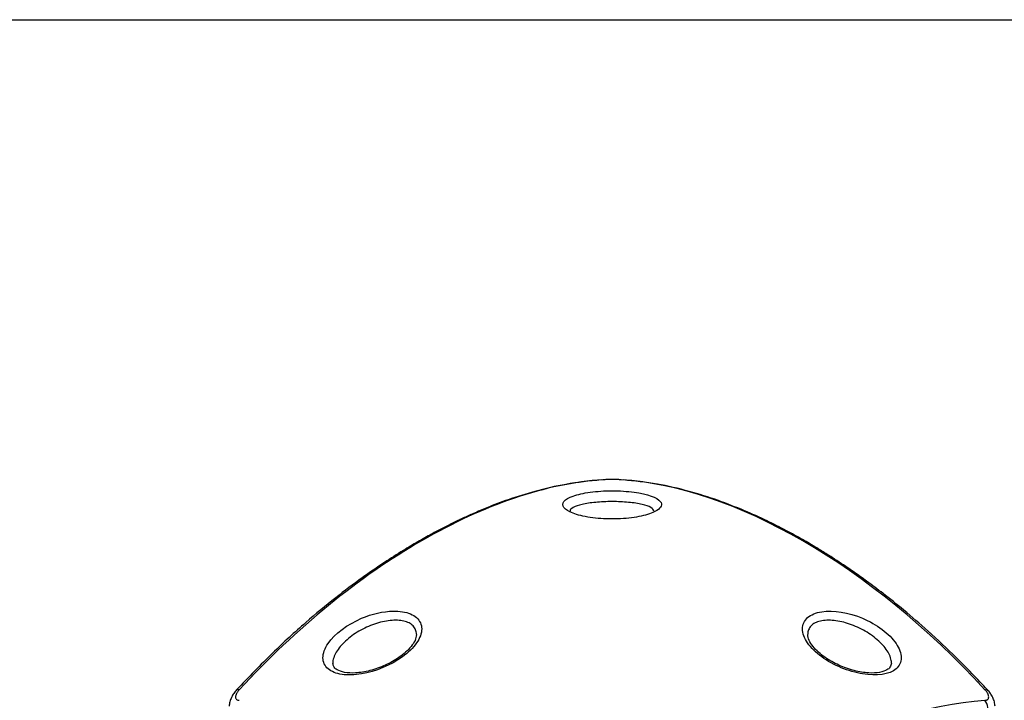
# Model space of a CAD drawing. Header units: millimetres. Extents: x 13 to 546, y 13 to 419.
# Tile 11 of 12: x 399 to 470, y 370 to 419. Entities that reach past the tile are written whole.
import ezdxf

# ---------------------------------------------------------------- set-up
doc = ezdxf.new("R2010")
doc.units = ezdxf.units.MM
doc.header["$LTSCALE"] = 2
doc.layers.add('TEXT', color=140, linetype='Continuous', lineweight=25)

msp = doc.modelspace()

# ---------------------------------------------------------------- linework, layer by layer
for points, knots in [([(440.803, 386.213), (439.97, 386.129), (438.421, 385.974), (436.191, 385.449), (434.301, 384.863), (432.833, 384.31), (431.749, 383.852), (430.934, 383.483), (430.19, 383.127), (429.444, 382.75), (428.617, 382.311), (427.687, 381.789), (426.567, 381.121), (425.235, 380.271), (423.626, 379.16), (421.743, 377.744), (419.604, 375.97), (417.223, 373.8), (415.608, 372.103), (414.756, 371.208)], [0, 0, 0, 0, 0.100948, 0.187548, 0.259866, 0.317923, 0.354105, 0.382265, 0.409628, 0.437504, 0.465892, 0.502096, 0.541418, 0.591006, 0.651351, 0.722432, 0.804231, 0.89674, 1, 1, 1, 1]), ([(442.247, 386.225), (442.226, 386.226), (442.184, 386.229), (442.112, 386.232), (442.036, 386.235), (441.926, 386.238), (441.778, 386.241), (441.589, 386.242), (441.402, 386.241), (441.223, 386.238), (441.091, 386.233), (440.997, 386.229), (440.956, 386.226), (440.935, 386.225)], [0, 0, 0, 0, 0.062783, 0.125651, 0.188844, 0.251249, 0.377339, 0.500111, 0.625121, 0.750013, 0.874745, 0.936868, 1, 1, 1, 1]), ([(468.425, 371.208), (467.682, 371.993), (466.29, 373.462), (464.274, 375.344), (462.525, 376.854), (461.056, 378.029), (459.881, 378.912), (458.99, 379.549), (458.28, 380.037), (457.632, 380.468), (456.942, 380.912), (456.123, 381.417), (455.154, 381.986), (453.971, 382.635), (452.585, 383.335), (450.959, 384.069), (449.098, 384.793), (447.018, 385.445), (444.732, 385.979), (443.189, 386.132), (442.378, 386.213)], [0, 0, 0, 0, 0.090275, 0.169066, 0.236404, 0.292283, 0.336692, 0.369617, 0.392795, 0.41644, 0.442212, 0.470111, 0.507978, 0.550644, 0.602324, 0.663279, 0.73351, 0.81302, 0.901829, 1, 1, 1, 1]), ([(441.591, 383.424), (441.591, 383.424), (441.591, 383.424), (441.591, 383.424), (442.134, 383.425), (443.221, 383.503), (444.269, 383.763), (445.084, 384.158), (445.326, 384.77), (443.774, 385.333), (441.588, 385.472), (439.961, 385.368), (438.709, 385.083), (437.81, 384.551), (438.276, 383.92), (439.963, 383.503), (441.048, 383.424), (441.591, 383.424)], [-1.945816, -1.945816, -1.945816, -1.945816, -1.94581, -1.94581, -1.94581, -1.806823, -1.667835, -1.598342, -1.389861, -1.111886, -0.972899, -0.833911, -0.694924, -0.555937, -0.277962, -0.138975, 0.000006, 0.000006, 0.000006, 0.000006]), ([(444.584, 383.987), (444.541, 384.076), (444.454, 384.253), (443.893, 384.438), (443.298, 384.552), (442.775, 384.616), (442.197, 384.656), (441.591, 384.669), (440.985, 384.656), (440.407, 384.616), (439.885, 384.552), (439.279, 384.439), (438.779, 384.253), (438.53, 384.076), (438.602, 383.986), (438.603, 383.985)], [0, 0, 0, 0, 0.125886, 0.251253, 0.313508, 0.375494, 0.437587, 0.499578, 0.561433, 0.623375, 0.685489, 0.747972, 0.873208, 0.999026, 1, 1, 1, 1]), ([(427.985, 375.57), (427.985, 375.57), (427.985, 375.57), (427.985, 375.57), (427.984, 375.883), (427.725, 376.44), (426.853, 376.801), (425.506, 376.889), (423.368, 376.406), (421.315, 374.888), (420.798, 373.467), (421.186, 372.647), (422.228, 372.241), (424.141, 372.295), (426.328, 373.196), (427.726, 374.559), (427.985, 375.256), (427.985, 375.57)], [-1.945816, -1.945816, -1.945816, -1.945816, -1.94581, -1.94581, -1.94581, -1.806823, -1.667835, -1.598342, -1.389861, -1.111886, -0.972899, -0.833911, -0.694924, -0.555937, -0.277962, -0.138975, 0.000006, 0.000006, 0.000006, 0.000006]), ([(455.197, 375.57), (455.197, 375.256), (455.456, 374.557), (456.503, 373.537), (457.949, 372.743), (460.042, 372.125), (461.867, 372.368), (462.384, 373.471), (461.995, 374.529), (460.954, 375.569), (459.041, 376.659), (456.854, 377.023), (455.456, 376.438), (455.197, 375.884), (455.197, 375.57), (455.197, 375.57), (455.197, 375.57), (455.197, 375.57)], [-0.000034, -0.000034, -0.000034, -0.000034, 0.13892, 0.277908, 0.416895, 0.555882, 0.833857, 0.972844, 1.111831, 1.250819, 1.389806, 1.667781, 1.806768, 1.945755, 1.945755, 1.945755, 1.945789, 1.945789, 1.945789, 1.945789]), ([(427.614, 375.183), (427.602, 375.295), (427.577, 375.521), (427.389, 375.795), (427.1, 376.005), (426.587, 376.186), (425.753, 376.217), (424.614, 375.958), (423.478, 375.438), (422.655, 374.837), (422.145, 374.312), (421.852, 373.905), (421.684, 373.512), (421.613, 373.244), (421.636, 373.129), (421.637, 373.122)], [0, 0, 0, 0, 0.061747, 0.123661, 0.185694, 0.247985, 0.372667, 0.498069, 0.623549, 0.748512, 0.810566, 0.872352, 0.934245, 0.996036, 1, 1, 1, 1]), ([(461.545, 373.125), (461.546, 373.132), (461.569, 373.246), (461.498, 373.513), (461.328, 373.906), (461.036, 374.312), (460.528, 374.839), (459.703, 375.439), (458.567, 375.955), (457.429, 376.216), (456.594, 376.187), (456.082, 376.005), (455.792, 375.794), (455.604, 375.521), (455.58, 375.295), (455.568, 375.183)], [0, 0, 0, 0, 0.003777, 0.065431, 0.12716, 0.189087, 0.251401, 0.376287, 0.501773, 0.627224, 0.751742, 0.814172, 0.876333, 0.938252, 1, 1, 1, 1]), ([(427.614, 375.161), (427.592, 375.028), (427.551, 374.773), (427.26, 374.326), (426.864, 373.913), (426.262, 373.437), (425.389, 372.948), (424.289, 372.556), (423.267, 372.389), (422.447, 372.432), (421.945, 372.616), (421.688, 372.832), (421.653, 373.019), (421.633, 373.124)], [0, 0, 0, 0, 0.082798, 0.159458, 0.229619, 0.292442, 0.407922, 0.523926, 0.637132, 0.736736, 0.83283, 0.905868, 1, 1, 1, 1]), ([(461.548, 373.127), (461.529, 373.021), (461.494, 372.833), (461.238, 372.616), (460.733, 372.435), (459.914, 372.391), (458.893, 372.554), (457.792, 372.946), (456.92, 373.437), (456.317, 373.913), (455.92, 374.327), (455.631, 374.773), (455.589, 375.029), (455.568, 375.162)], [0, 0, 0, 0, 0.0943209, 0.1673447, 0.2632628, 0.3629189, 0.4761004, 0.5920385, 0.7076138, 0.7704036, 0.8404468, 0.9171134, 1, 1, 1, 1]), ([(414.756, 371.208), (414.689, 371.128), (414.548, 370.961), (414.381, 370.672), (414.254, 370.357), (414.234, 370.147), (414.224, 370.039)], [0, 0, 0, 0, 0.223028, 0.463214, 0.721906, 1, 1, 1, 1]), ([(414.95, 371.225), (414.93, 371.202), (414.89, 371.157), (414.837, 371.089), (414.79, 371.02), (414.737, 370.929), (414.689, 370.819), (414.67, 370.701), (414.69, 370.602), (414.745, 370.528), (414.819, 370.49), (414.89, 370.472), (414.93, 370.469), (414.95, 370.467)], [0, 0, 0, 0, 0.062783, 0.125651, 0.188844, 0.251249, 0.377339, 0.500111, 0.625121, 0.750013, 0.874745, 0.936868, 1, 1, 1, 1]), ([(414.757, 371.207), (414.758, 371.208), (414.771, 371.262), (414.861, 371.243), (414.95, 371.225)], [0, 0, 0, 0, 0.015513, 1, 1, 1, 1]), ([(468.231, 371.225), (468.286, 371.236), (468.374, 371.254), (468.404, 371.214), (468.416, 371.199)], [0, 0, 0, 0, 0.626392, 1, 1, 1, 1]), ([(468.231, 370.467), (468.252, 370.469), (468.293, 370.472), (468.346, 370.486), (468.393, 370.506), (468.446, 370.541), (468.492, 370.602), (468.511, 370.701), (468.493, 370.819), (468.445, 370.929), (468.392, 371.02), (468.344, 371.089), (468.291, 371.157), (468.251, 371.202), (468.231, 371.225)], [0, 0, 0, 0, 0.064693, 0.12755, 0.189164, 0.250164, 0.375038, 0.500021, 0.622731, 0.748817, 0.811171, 0.87438, 0.937214, 1, 1, 1, 1]), ([(468.957, 370.039), (468.947, 370.147), (468.928, 370.357), (468.8, 370.672), (468.634, 370.961), (468.493, 371.128), (468.425, 371.208)], [0, 0, 0, 0, 0.2780992, 0.5367855, 0.7769674, 1, 1, 1, 1])]:
    msp.add_open_spline(points, degree=3, knots=knots)
for points in [[(440.935, 386.225), (436.88, 385.965), (432.43, 384.436), (427.97, 381.861)], [(468.231, 371.225), (460.047, 380.11), (450.356, 385.704), (442.247, 386.225)], [(427.97, 381.861), (423.511, 379.287), (419.042, 375.667), (414.95, 371.225)], [(442.247, 355.466), (450.356, 364.395), (460.047, 369.989), (468.231, 370.467)], [(468.397, 369.387), (468.451, 369.564), (468.479, 369.964), (468.335, 370.325), (468.231, 370.467)]]:
    msp.add_open_spline(points, degree=3)
at = {"layer": 'TEXT'}
msp.add_line((12.7, 419.1), (546.1, 419.1), dxfattribs=at)

doc.saveas('drawing.dxf')
